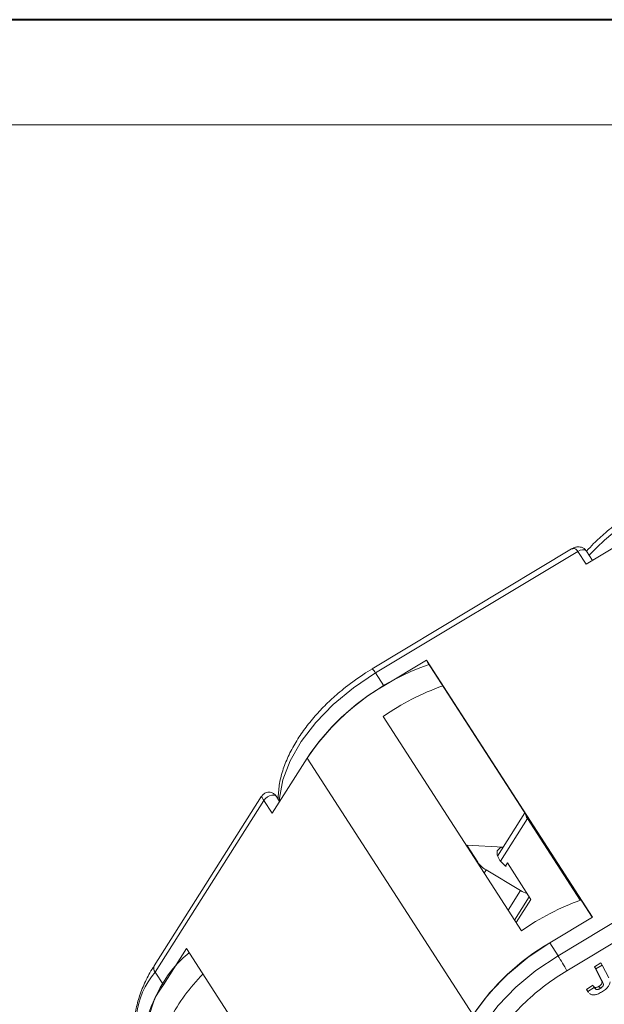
# Model space of a CAD drawing. Header units: millimetres. Extents: x 3378 to 3879, y -297 to 55.
# Tile 21 of 31: x 3628 to 3661, y -1 to 55. Entities that reach past the tile are written whole.
import ezdxf

# ---------------------------------------------------------------- set-up
doc = ezdxf.new("R2010")
doc.units = ezdxf.units.MM

msp = doc.modelspace()

# ---------------------------------------------------------------- linework, layer by layer
at = {"color": 7, "lineweight": 40}
msp.add_line((3874.937, 54.51), (3377.525, 54.51), dxfattribs=at)
at = {"color": 7, "lineweight": 13}
msp.add_line((3869.015, 48.588), (3407.132, 48.588), dxfattribs=at)
at = {"color": 7, "linetype": 'Continuous', "lineweight": 15}
for p, q in [((3659.716, 23.813), (3663.379, 26.016)), ((3658.895, 24.671), (3647.668, 17.921)), ((3647.844, 17.68), (3659.249, 24.537)), ((3659.249, 24.537), (3659.716, 23.813)), ((3660.073, 24.027), (3659.735, 24.55)), ((3650.722, 18.405), (3648.311, 16.955)), ((3660.074, 3.917), (3650.722, 18.405)), ((3650.722, 18.405), (3650.783, 18.289)), ((3647.675, 17.909), (3647.281, 17.68)), ((3647.668, 17.921), (3647.668, 17.921)), ((3650.783, 18.289), (3650.784, 18.286)), ((3660.063, 3.911), (3650.783, 18.289)), ((3650.784, 18.286), (3660.063, 3.911)), ((3648.311, 16.955), (3647.844, 17.68)), ((3656.069, 3.148), (3648.277, 15.222)), ((3642.025, 9.775), (3643.993, 12.883)), ((3643.993, 12.883), (3653.345, -1.605)), ((3641.43, 10.731), (3635.377, 1.169)), ((3642.447, 10.44), (3642.266, 10.72)), ((3635.43, 0.821), (3641.558, 10.499)), ((3641.558, 10.499), (3642.025, 9.775)), ((3656.265, 9.795), (3654.72, 7.355)), ((3654.884, 7.075), (3656.403, 9.473)), ((3656.44, 9.524), (3656.403, 9.473)), ((3656.403, 9.473), (3659.377, 4.864)), ((3669.535, 8.6), (3658.13, 1.743)), ((3652.972, 7.947), (3652.988, 7.972)), ((3652.988, 7.972), (3655.043, 7.866)), ((3653.606, 7.015), (3652.988, 7.972)), ((3658.629, 0.898), (3669.633, 7.514)), ((3653.59, 6.99), (3653.606, 7.015)), ((3655.28, 6.969), (3655.171, 6.796)), ((3656.605, 4.916), (3655.28, 6.969)), ((3654.079, 6.578), (3653.969, 6.403)), ((3656.015, 5.419), (3654.079, 6.578)), ((3655.316, 4.315), (3656.015, 5.419)), ((3655.68, 3.752), (3656.51, 5.063)), ((3655.775, 3.605), (3656.605, 4.916)), ((3657.662, 2.467), (3660.074, 3.917)), ((3658.13, 1.743), (3657.662, 2.467)), ((3637.193, 2.142), (3635.897, 0.096)), ((3646.544, -12.346), (3637.193, 2.142)), ((3660.181, 1.119), (3660.543, 1.336)), ((3660.56, 0.386), (3660.181, 1.119)), ((3660.181, 1.119), (3660.259, 0.998)), ((3660.259, 0.998), (3660.621, 1.216)), ((3660.543, 1.336), (3660.621, 1.216)), ((3660.621, 1.216), (3660.99, 0.503)), ((3635.897, 0.096), (3635.43, 0.821)), ((3660.638, 0.266), (3660.259, 0.998)), ((3659.734, -0.158), (3660.088, 0.074)), ((3660.088, 0.074), (3660.166, -0.047)), ((3660.437, 0.017), (3660.515, -0.104)), ((3660.638, 0.266), (3660.56, 0.386)), ((3659.774, -0.21), (3659.734, -0.158)), ((3659.734, -0.158), (3659.812, -0.279)), ((3659.768, -0.214), (3659.846, -0.334)), ((3660.166, -0.047), (3659.812, -0.279)), ((3659.852, -0.33), (3659.812, -0.279)), ((3660.21, -0.037), (3660.288, -0.158))]:
    msp.add_line(p, q, dxfattribs=at)
at = {"color": 7, "linetype": 'Continuous', "lineweight": 15, "flags": 128}
for points in [[(3659.735, 24.55), (3659.703, 24.585), (3659.618, 24.624), (3659.506, 24.629), (3659.378, 24.599), (3659.249, 24.537)], [(3647.844, 17.68), (3646.603, 16.846), (3645.469, 15.903), (3644.477, 14.88), (3643.657, 13.809), (3643.033, 12.72), (3642.625, 11.649), (3642.445, 10.626), (3642.437, 10.425)], [(3642.266, 10.72), (3642.22, 10.766), (3642.128, 10.798), (3642.012, 10.796), (3641.882, 10.759), (3641.754, 10.692), (3641.642, 10.602), (3641.558, 10.499)], [(3655.038, 7.859), (3654.868, 7.816), (3654.708, 7.657), (3654.702, 7.409), (3654.853, 7.116), (3655.133, 6.826), (3655.207, 6.768)], [(3657.662, 2.467), (3656.422, 1.633), (3655.288, 0.691), (3654.296, -0.332), (3653.475, -1.404), (3652.852, -2.492), (3652.444, -3.564), (3652.264, -4.586), (3652.256, -4.758)], [(3653.162, -7.249), (3653.07, -7.086), (3652.785, -6.253), (3652.731, -5.31), (3652.911, -4.288), (3653.319, -3.217), (3653.943, -2.128), (3654.763, -1.057), (3655.755, -0.034), (3656.889, 0.909), (3658.13, 1.743)]]:
    msp.add_lwpolyline(points, dxfattribs=at)
at = {"color": 7, "linetype": 'Continuous', "lineweight": 15}
for centre, radius, start, end in [((3669.773, 15.144), 13.487, 95.8602, 137.1461), ((3655.349, 5.224), 13.697, 109.1209, 146.0011), ((3646.897, 17.177), 1.071, 27.982, 43.9836), ((3654.837, 5.711), 13, 120.1285, 146.5192), ((3656.445, 3.521), 14.27, 109.6693, 124.9172), ((3656.873, 9.807), 0.577, 186.5631, 215.4058), ((3654.81, 7.845), 1.463, 214.5825, 240.0471), ((3656.82, 6.749), 1.554, 238.7993, 253.7488), ((3664.237, -8.553), 14.27, 109.6693, 124.9172), ((3664.442, -9.046), 13.362, 120.4913, 146.1564), ((3641.652, -3.298), 6.758, 129.6099, 187.2401), ((3647.727, -4.974), 12.382, 28.3064, 32.8488), ((3635.663, 1.034), 0.316, 154.7694, 222.5052), ((3638.948, -2.139), 4.598, 139.9322, 206.2431), ((3645.731, -6.827), 10.703, 135.2995, 152.0824), ((3640.077, -3.067), 5.242, 142.8876, 191.922)]:
    msp.add_arc(centre, radius, start, end, dxfattribs=at)
for points, knots in [([(3662.35, 26.74), (3661.968, 26.479), (3661.431, 26.113), (3660.706, 25.509), (3660.197, 25.049), (3659.868, 24.691), (3659.736, 24.548)], [0, 0, 0, 0, 0.397529, 0.558492, 0.823776, 1, 1, 1, 1]), ([(3659.737, 24.547), (3659.695, 24.599), (3659.617, 24.696), (3659.462, 24.768), (3659.323, 24.792), (3659.178, 24.786), (3659.034, 24.748), (3658.94, 24.696), (3658.897, 24.673)], [0, 0, 0, 0, 0.207639, 0.389373, 0.537239, 0.657585, 0.847346, 1, 1, 1, 1]), ([(3659.249, 24.537), (3659.225, 24.569), (3659.178, 24.633), (3659.099, 24.687), (3659.02, 24.707), (3658.95, 24.706), (3658.914, 24.674), (3658.9, 24.662)], [0, 0, 0, 0, 0.210039, 0.429439, 0.632455, 0.857988, 1, 1, 1, 1]), ([(3647.281, 17.68), (3646.9, 17.419), (3646.364, 17.053), (3645.637, 16.449), (3645.053, 15.913), (3644.425, 15.247), (3643.847, 14.528), (3643.336, 13.763), (3642.914, 12.97), (3642.601, 12.163), (3642.398, 11.353), (3642.375, 10.83), (3642.364, 10.568)], [0, 0, 0, 0, 0.135788, 0.190771, 0.281387, 0.37439, 0.473103, 0.574964, 0.679102, 0.784962, 0.892276, 1, 1, 1, 1]), ([(3641.558, 10.499), (3641.537, 10.531), (3641.495, 10.598), (3641.454, 10.668), (3641.433, 10.71), (3641.423, 10.734), (3641.431, 10.73), (3641.431, 10.73)], [0, 0, 0, 0, 0.2433828, 0.4976132, 0.7328588, 0.9941949, 1, 1, 1, 1]), ([(3642.257, 10.732), (3642.24, 10.754), (3642.206, 10.799), (3642.119, 10.876), (3641.996, 10.943), (3641.846, 10.969), (3641.714, 10.951), (3641.61, 10.906), (3641.51, 10.837), (3641.461, 10.771), (3641.431, 10.731)], [0, 0, 0, 0, 0.080986, 0.165679, 0.335074, 0.491316, 0.627915, 0.744632, 0.843823, 1, 1, 1, 1]), ([(3635.386, 1.168), (3635.343, 1.106), (3635.123, 0.782), (3634.824, 0.182), (3634.502, -0.624), (3634.308, -1.435), (3634.242, -2.238), (3634.329, -3.019), (3634.53, -3.697), (3634.777, -4.063), (3634.879, -4.214)], [0, 0, 0, 0, 0.033167, 0.170929, 0.310968, 0.452931, 0.59683, 0.743256, 0.893886, 1, 1, 1, 1]), ([(3658.629, 0.898), (3658.225, 0.638), (3657.392, 0.101), (3656.252, -0.88), (3655.237, -1.98), (3654.432, -3.155), (3653.89, -4.33), (3653.644, -5.43), (3653.66, -6.41), (3653.878, -6.946), (3653.984, -7.206)], [0, 0, 0, 0, 0.116516, 0.2400113, 0.3686408, 0.5, 0.6313592, 0.7599887, 0.883484, 1, 1, 1, 1]), ([(3660.094, 0.065), (3660.097, 0.061), (3660.104, 0.05), (3660.118, 0.032), (3660.135, 0.011), (3660.155, -0.009), (3660.179, -0.026), (3660.2, -0.033), (3660.21, -0.037)], [0, 0, 0, 0, 0.097518, 0.26444, 0.444937, 0.625947, 0.811248, 1, 1, 1, 1]), ([(3660.21, -0.037), (3660.232, -0.04), (3660.273, -0.047), (3660.348, -0.028), (3660.402, -0.003), (3660.431, 0.014), (3660.437, 0.017)], [0, 0, 0, 0, 0.329986, 0.628364, 0.925073, 1, 1, 1, 1]), ([(3660.437, 0.017), (3660.468, 0.037), (3660.519, 0.07), (3660.576, 0.128), (3660.608, 0.183), (3660.614, 0.277), (3660.583, 0.339), (3660.56, 0.386)], [0, 0, 0, 0, 0.184762, 0.299719, 0.415222, 0.547977, 1, 1, 1, 1]), ([(3660.638, 0.266), (3660.651, 0.237), (3660.678, 0.179), (3660.697, 0.1), (3660.668, 0.026), (3660.62, -0.03), (3660.565, -0.073), (3660.526, -0.097), (3660.515, -0.104)], [0, 0, 0, 0, 0.2722235, 0.5466231, 0.6591264, 0.7710806, 0.9347916, 1, 1, 1, 1]), ([(3661.061, 0.263), (3661.055, 0.222), (3661.042, 0.133), (3660.951, -0.016), (3660.795, -0.173), (3660.663, -0.258), (3660.589, -0.306)], [0, 0, 0, 0, 0.206429, 0.456722, 0.693973, 1, 1, 1, 1]), ([(3660.589, -0.306), (3660.508, -0.35), (3660.372, -0.426), (3660.174, -0.474), (3660.013, -0.467), (3659.941, -0.421), (3659.903, -0.395)], [0, 0, 0, 0, 0.310835, 0.528304, 0.746534, 1, 1, 1, 1]), ([(3660.288, -0.158), (3660.276, -0.153), (3660.252, -0.144), (3660.227, -0.125), (3660.208, -0.104), (3660.193, -0.086), (3660.179, -0.067), (3660.171, -0.053), (3660.166, -0.047)], [0, 0, 0, 0, 0.205288, 0.416473, 0.561717, 0.70725, 0.853541, 1, 1, 1, 1]), ([(3660.515, -0.104), (3660.499, -0.113), (3660.468, -0.131), (3660.423, -0.148), (3660.383, -0.159), (3660.349, -0.164), (3660.317, -0.164), (3660.298, -0.16), (3660.288, -0.158)], [0, 0, 0, 0, 0.199415, 0.404779, 0.549305, 0.697938, 0.847272, 1, 1, 1, 1])]:
    msp.add_open_spline(points, degree=3, knots=knots, dxfattribs=at)

doc.saveas('drawing.dxf')
